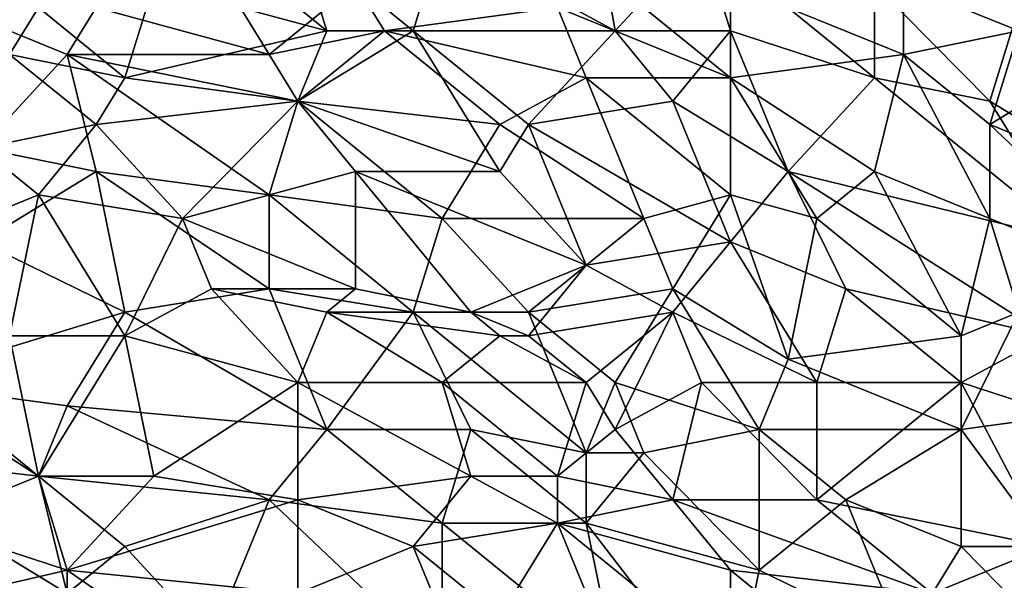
# Model space of a CAD drawing. Extents: x -0.7 to 0.7, y -0.35 to 0.35.
# Tile 106 of 226: x -0.2163 to -0.0859, y -0.2883 to -0.214. Entities that reach past the tile are written whole.
import ezdxf

# ---------------------------------------------------------------- set-up
doc = ezdxf.new("R2010")
doc.units = 0

msp = doc.modelspace()

# ---------------------------------------------------------------- linework, layer by layer
for points in [[(-0.16035, -0.20302, 0.41241), (-0.14126, -0.1937, 0.41241), (-0.13744, -0.21545, 0.41241)], [(-0.13744, -0.21545, 0.41241), (-0.14126, -0.1937, 0.41241), (-0.12598, -0.20302, 0.4124)], [(-0.17562, -0.21545, 0.41241), (-0.19853, -0.20924, 0.4124), (-0.19472, -0.19991, 0.41241)], [(-0.17562, -0.21545, 0.41241), (-0.19472, -0.19991, 0.41241), (-0.17944, -0.20302, 0.4124)], [(-0.16417, -0.21545, 0.41242), (-0.17944, -0.20302, 0.4124), (-0.16035, -0.20302, 0.41241)], [(-0.17562, -0.21545, 0.41241), (-0.17944, -0.20302, 0.4124), (-0.16417, -0.21545, 0.41242)], [(-0.16417, -0.21545, 0.41242), (-0.16035, -0.20302, 0.41241), (-0.13744, -0.21545, 0.41241)], [(-0.13744, -0.21545, 0.41241), (-0.12598, -0.20302, 0.4124), (-0.12216, -0.21545, 0.41241)], [(-0.10307, -0.22167, 0.41242), (-0.12598, -0.20302, 0.4124), (-0.10307, -0.20924, 0.4124)], [(-0.12216, -0.21545, 0.41241), (-0.12598, -0.20302, 0.4124), (-0.10307, -0.22167, 0.41242)], [(-0.24054, -0.21545, 0.41241), (-0.25581, -0.20613, 0.41241), (-0.21381, -0.21234, 0.4124)], [(-0.18326, -0.21856, 0.43708), (-0.1909, -0.20613, 0.43707), (-0.20617, -0.21234, 0.43707)], [(-0.18326, -0.21856, 0.43708), (-0.1718, -0.20924, 0.43708), (-0.1909, -0.20613, 0.43707)], [(-0.08398, -0.21545, 0.43709), (-0.07634, -0.20613, 0.43707), (-0.09925, -0.20924, 0.43711)], [(-0.21381, -0.21234, 0.4124), (-0.19853, -0.20924, 0.4124), (-0.20235, -0.22167, 0.41241)], [(-0.17562, -0.21545, 0.41241), (-0.20235, -0.22167, 0.41241), (-0.19853, -0.20924, 0.4124)], [(-0.18326, -0.21856, 0.43708), (-0.16799, -0.21545, 0.43708), (-0.1718, -0.20924, 0.43708)], [(-0.16799, -0.21545, 0.43708), (-0.14507, -0.21234, 0.43708), (-0.1718, -0.20924, 0.43708)], [(-0.12216, -0.22167, 0.43709), (-0.13744, -0.20924, 0.4371), (-0.14507, -0.21234, 0.43708)], [(-0.12216, -0.22167, 0.43709), (-0.12216, -0.20924, 0.4371), (-0.13744, -0.20924, 0.4371)], [(-0.09925, -0.21856, 0.43711), (-0.09925, -0.20924, 0.43711), (-0.12216, -0.20924, 0.4371)], [(-0.12216, -0.22167, 0.43709), (-0.09925, -0.21856, 0.43711), (-0.12216, -0.20924, 0.4371)], [(-0.0878, -0.22477, 0.41242), (-0.10307, -0.22167, 0.41242), (-0.10307, -0.20924, 0.4124)], [(-0.0878, -0.22477, 0.41242), (-0.10307, -0.20924, 0.4124), (-0.08398, -0.21234, 0.41242)], [(-0.09925, -0.21856, 0.43711), (-0.08398, -0.21545, 0.43709), (-0.09925, -0.20924, 0.43711)], [(-0.24054, -0.21545, 0.41241), (-0.21381, -0.21234, 0.4124), (-0.21763, -0.21856, 0.41241)], [(-0.20999, -0.21856, 0.43708), (-0.20617, -0.21234, 0.43707), (-0.22526, -0.21234, 0.43706)], [(-0.22145, -0.23099, 0.43705), (-0.20999, -0.21856, 0.43708), (-0.22526, -0.21234, 0.43706)], [(-0.21763, -0.21856, 0.41241), (-0.21381, -0.21234, 0.4124), (-0.20235, -0.22167, 0.41241)], [(-0.20999, -0.21856, 0.43708), (-0.18326, -0.21856, 0.43708), (-0.20617, -0.21234, 0.43707)], [(-0.14126, -0.22167, 0.4371), (-0.14507, -0.21234, 0.43708), (-0.16799, -0.21545, 0.43708)], [(-0.14126, -0.22167, 0.4371), (-0.12216, -0.22167, 0.43709), (-0.14507, -0.21234, 0.43708)], [(-0.0878, -0.22477, 0.41242), (-0.08398, -0.21234, 0.41242), (-0.07252, -0.23409, 0.41241)], [(-0.20235, -0.22167, 0.41241), (-0.17562, -0.21545, 0.41241), (-0.17944, -0.22477, 0.41242)], [(-0.17944, -0.22477, 0.43707), (-0.16799, -0.21545, 0.43708), (-0.18326, -0.21856, 0.43708)], [(-0.17944, -0.22477, 0.41242), (-0.17562, -0.21545, 0.41241), (-0.16417, -0.21545, 0.41242)], [(-0.15271, -0.22788, 0.43707), (-0.16799, -0.21545, 0.43708), (-0.17944, -0.22477, 0.43707)], [(-0.15271, -0.23409, 0.41241), (-0.17944, -0.22477, 0.41242), (-0.16417, -0.21545, 0.41242)], [(-0.15271, -0.22788, 0.43707), (-0.14126, -0.22167, 0.4371), (-0.16799, -0.21545, 0.43708)], [(-0.14889, -0.22788, 0.41242), (-0.16417, -0.21545, 0.41242), (-0.13744, -0.21545, 0.41241)], [(-0.15271, -0.23409, 0.41241), (-0.16417, -0.21545, 0.41242), (-0.14889, -0.22788, 0.41242)], [(-0.14889, -0.22788, 0.41242), (-0.13744, -0.21545, 0.41241), (-0.1298, -0.22477, 0.41242)], [(-0.1298, -0.22477, 0.41242), (-0.13744, -0.21545, 0.41241), (-0.12216, -0.21545, 0.41241)], [(-0.11453, -0.23409, 0.4124), (-0.1298, -0.22477, 0.41242), (-0.12216, -0.21545, 0.41241)], [(-0.11453, -0.23409, 0.4124), (-0.12216, -0.21545, 0.41241), (-0.10307, -0.22167, 0.41242)], [(-0.09925, -0.21856, 0.43711), (-0.0878, -0.22788, 0.43711), (-0.08398, -0.21545, 0.43709)], [(-0.0878, -0.22788, 0.43711), (-0.07252, -0.21856, 0.4371), (-0.08398, -0.21545, 0.43709)], [(-0.22145, -0.23099, 0.43705), (-0.20617, -0.23409, 0.43706), (-0.20999, -0.21856, 0.43708)], [(-0.22145, -0.23099, 0.41243), (-0.21763, -0.21856, 0.41241), (-0.20617, -0.22788, 0.41241)], [(-0.20617, -0.22788, 0.41241), (-0.21763, -0.21856, 0.41241), (-0.20235, -0.22167, 0.41241)], [(-0.17944, -0.22477, 0.43707), (-0.18326, -0.21856, 0.43708), (-0.20999, -0.21856, 0.43708)], [(-0.18326, -0.2372, 0.43707), (-0.17944, -0.22477, 0.43707), (-0.20999, -0.21856, 0.43708)], [(-0.18326, -0.2372, 0.43707), (-0.20999, -0.21856, 0.43708), (-0.20617, -0.23409, 0.43706)], [(-0.10307, -0.23409, 0.43711), (-0.09925, -0.21856, 0.43711), (-0.12216, -0.22167, 0.43709)], [(-0.10307, -0.23409, 0.43711), (-0.0878, -0.24031, 0.43709), (-0.09925, -0.21856, 0.43711)], [(-0.0878, -0.24031, 0.43709), (-0.0878, -0.22788, 0.43711), (-0.09925, -0.21856, 0.43711)], [(-0.0878, -0.22788, 0.43711), (-0.06488, -0.2372, 0.4371), (-0.07252, -0.21856, 0.4371)], [(-0.20617, -0.22788, 0.41241), (-0.20235, -0.22167, 0.41241), (-0.17944, -0.22477, 0.41242)], [(-0.15271, -0.22788, 0.43707), (-0.13362, -0.24031, 0.4371), (-0.14126, -0.22167, 0.4371)], [(-0.12216, -0.2372, 0.43709), (-0.12216, -0.22167, 0.43709), (-0.14126, -0.22167, 0.4371)], [(-0.13362, -0.24031, 0.4371), (-0.12216, -0.2372, 0.43709), (-0.14126, -0.22167, 0.4371)], [(-0.11071, -0.24031, 0.43709), (-0.10307, -0.23409, 0.43711), (-0.12216, -0.22167, 0.43709)], [(-0.11071, -0.24031, 0.43709), (-0.12216, -0.22167, 0.43709), (-0.12216, -0.2372, 0.43709)], [(-0.11453, -0.23409, 0.4124), (-0.10307, -0.22167, 0.41242), (-0.07634, -0.24342, 0.41241)], [(-0.10307, -0.22167, 0.41242), (-0.0878, -0.22477, 0.41242), (-0.07634, -0.24342, 0.41241)], [(-0.19472, -0.24031, 0.4124), (-0.20617, -0.22788, 0.41241), (-0.17944, -0.22477, 0.41242)], [(-0.19472, -0.24031, 0.4124), (-0.17944, -0.22477, 0.41242), (-0.1718, -0.23409, 0.41241)], [(-0.16035, -0.24031, 0.43706), (-0.17944, -0.22477, 0.43707), (-0.18326, -0.2372, 0.43707)], [(-0.1718, -0.23409, 0.41241), (-0.17944, -0.22477, 0.41242), (-0.15271, -0.23409, 0.41241)], [(-0.16035, -0.24031, 0.43706), (-0.15271, -0.22788, 0.43707), (-0.17944, -0.22477, 0.43707)], [(-0.14889, -0.22788, 0.41242), (-0.1298, -0.22477, 0.41242), (-0.12216, -0.24342, 0.4124)], [(-0.12216, -0.24342, 0.4124), (-0.1298, -0.22477, 0.41242), (-0.11453, -0.23409, 0.4124)], [(-0.07634, -0.24342, 0.41241), (-0.0878, -0.22477, 0.41242), (-0.07252, -0.23409, 0.41241)], [(-0.21381, -0.2372, 0.4124), (-0.22145, -0.23099, 0.41243), (-0.20617, -0.22788, 0.41241)], [(-0.21381, -0.2372, 0.4124), (-0.20617, -0.22788, 0.41241), (-0.19472, -0.24031, 0.4124)], [(-0.16035, -0.24031, 0.43706), (-0.13362, -0.24031, 0.4371), (-0.15271, -0.22788, 0.43707)], [(-0.14126, -0.24652, 0.4124), (-0.15271, -0.23409, 0.41241), (-0.14889, -0.22788, 0.41242)], [(-0.14126, -0.24652, 0.4124), (-0.14889, -0.22788, 0.41242), (-0.12216, -0.24342, 0.4124)], [(-0.06488, -0.24963, 0.4371), (-0.06488, -0.2372, 0.4371), (-0.0878, -0.22788, 0.43711)], [(-0.0878, -0.24031, 0.43709), (-0.06488, -0.24963, 0.4371), (-0.0878, -0.22788, 0.43711)], [(-0.22908, -0.24342, 0.41241), (-0.22145, -0.23099, 0.41243), (-0.21381, -0.2372, 0.4124)], [(-0.22145, -0.24342, 0.43706), (-0.20617, -0.23409, 0.43706), (-0.22145, -0.23099, 0.43705)], [(-0.20235, -0.25274, 0.43706), (-0.20617, -0.23409, 0.43706), (-0.22145, -0.24342, 0.43706)], [(-0.18326, -0.24963, 0.43708), (-0.18326, -0.2372, 0.43707), (-0.20617, -0.23409, 0.43706)], [(-0.20235, -0.25274, 0.43706), (-0.18326, -0.24963, 0.43708), (-0.20617, -0.23409, 0.43706)], [(-0.19472, -0.24031, 0.4124), (-0.1718, -0.23409, 0.41241), (-0.1718, -0.24963, 0.4124)], [(-0.1718, -0.23409, 0.41241), (-0.15271, -0.23409, 0.41241), (-0.14126, -0.24652, 0.4124)], [(-0.15653, -0.25274, 0.41241), (-0.1718, -0.24963, 0.4124), (-0.1718, -0.23409, 0.41241)], [(-0.15653, -0.25274, 0.41241), (-0.1718, -0.23409, 0.41241), (-0.14126, -0.24652, 0.4124)], [(-0.10689, -0.24963, 0.4124), (-0.12216, -0.24342, 0.4124), (-0.11453, -0.23409, 0.4124)], [(-0.08016, -0.25585, 0.41241), (-0.11453, -0.23409, 0.4124), (-0.07634, -0.24342, 0.41241)], [(-0.10689, -0.24963, 0.4124), (-0.11453, -0.23409, 0.4124), (-0.08016, -0.25585, 0.41241)], [(-0.09161, -0.25585, 0.43709), (-0.10307, -0.23409, 0.43711), (-0.11071, -0.24031, 0.43709)], [(-0.09161, -0.25585, 0.43709), (-0.0878, -0.24031, 0.43709), (-0.10307, -0.23409, 0.43711)], [(-0.21763, -0.25585, 0.41242), (-0.22908, -0.24342, 0.41241), (-0.21381, -0.2372, 0.4124)], [(-0.20235, -0.25585, 0.41241), (-0.21763, -0.25585, 0.41242), (-0.21381, -0.2372, 0.4124)], [(-0.20235, -0.25585, 0.41241), (-0.21381, -0.2372, 0.4124), (-0.19472, -0.24031, 0.4124)], [(-0.16417, -0.25274, 0.43708), (-0.16035, -0.24031, 0.43706), (-0.18326, -0.2372, 0.43707)], [(-0.18326, -0.24963, 0.43708), (-0.16417, -0.25274, 0.43708), (-0.18326, -0.2372, 0.43707)], [(-0.1298, -0.24963, 0.43709), (-0.12216, -0.2372, 0.43709), (-0.13362, -0.24031, 0.4371)], [(-0.1298, -0.24963, 0.43709), (-0.11453, -0.25895, 0.43709), (-0.12216, -0.2372, 0.43709)], [(-0.11453, -0.25895, 0.43709), (-0.11071, -0.24031, 0.43709), (-0.12216, -0.2372, 0.43709)], [(-0.1909, -0.24963, 0.41239), (-0.20235, -0.25585, 0.41241), (-0.19472, -0.24031, 0.4124)], [(-0.1909, -0.24963, 0.41239), (-0.19472, -0.24031, 0.4124), (-0.1718, -0.24963, 0.4124)], [(-0.14889, -0.25274, 0.43708), (-0.16035, -0.24031, 0.43706), (-0.16417, -0.25274, 0.43708)], [(-0.14889, -0.25274, 0.43708), (-0.13362, -0.24031, 0.4371), (-0.16035, -0.24031, 0.43706)], [(-0.14889, -0.25274, 0.43708), (-0.1298, -0.24963, 0.43709), (-0.13362, -0.24031, 0.4371)], [(-0.11453, -0.25895, 0.43709), (-0.09161, -0.25585, 0.43709), (-0.11071, -0.24031, 0.43709)], [(-0.09161, -0.25585, 0.43709), (-0.08398, -0.25274, 0.43711), (-0.0878, -0.24031, 0.43709)], [(-0.08398, -0.25274, 0.43711), (-0.06488, -0.24963, 0.4371), (-0.0878, -0.24031, 0.43709)], [(-0.2329, -0.26206, 0.43707), (-0.20235, -0.25274, 0.43706), (-0.22145, -0.24342, 0.43706)], [(-0.1298, -0.25274, 0.41238), (-0.14126, -0.24652, 0.4124), (-0.12216, -0.24342, 0.4124)], [(-0.1298, -0.25274, 0.41238), (-0.12216, -0.24342, 0.4124), (-0.11071, -0.26206, 0.41241)], [(-0.11071, -0.26206, 0.41241), (-0.12216, -0.24342, 0.4124), (-0.10689, -0.24963, 0.4124)], [(-0.14889, -0.25585, 0.41239), (-0.15653, -0.25274, 0.41241), (-0.14126, -0.24652, 0.4124)], [(-0.14889, -0.25585, 0.41239), (-0.14126, -0.24652, 0.4124), (-0.1298, -0.25274, 0.41238)], [(-0.20235, -0.25274, 0.43706), (-0.17562, -0.26827, 0.43707), (-0.18326, -0.24963, 0.43708)], [(-0.17944, -0.26206, 0.4124), (-0.20235, -0.25585, 0.41241), (-0.1909, -0.24963, 0.41239)], [(-0.1909, -0.24963, 0.41239), (-0.1718, -0.24963, 0.4124), (-0.17562, -0.25274, 0.41239)], [(-0.17944, -0.26206, 0.4124), (-0.1909, -0.24963, 0.41239), (-0.17562, -0.25274, 0.41239)], [(-0.17562, -0.26827, 0.43707), (-0.16417, -0.25274, 0.43708), (-0.18326, -0.24963, 0.43708)], [(-0.17562, -0.25274, 0.41239), (-0.1718, -0.24963, 0.4124), (-0.15653, -0.25274, 0.41241)], [(-0.13744, -0.26206, 0.43708), (-0.1298, -0.24963, 0.43709), (-0.14889, -0.25274, 0.43708)], [(-0.13744, -0.26206, 0.43708), (-0.11834, -0.26827, 0.43707), (-0.1298, -0.24963, 0.43709)], [(-0.11834, -0.26827, 0.43707), (-0.11453, -0.25895, 0.43709), (-0.1298, -0.24963, 0.43709)], [(-0.09161, -0.26206, 0.41241), (-0.11071, -0.26206, 0.41241), (-0.10689, -0.24963, 0.4124)], [(-0.09161, -0.26206, 0.41241), (-0.10689, -0.24963, 0.4124), (-0.08016, -0.25585, 0.41241)], [(-0.20999, -0.26517, 0.43705), (-0.20235, -0.25274, 0.43706), (-0.2329, -0.26206, 0.43707)], [(-0.20999, -0.26517, 0.43705), (-0.17562, -0.26827, 0.43707), (-0.20235, -0.25274, 0.43706)], [(-0.17944, -0.26206, 0.4124), (-0.17562, -0.25274, 0.41239), (-0.16035, -0.26206, 0.41241)], [(-0.15271, -0.25585, 0.41242), (-0.17562, -0.25274, 0.41239), (-0.15653, -0.25274, 0.41241)], [(-0.16035, -0.26206, 0.41241), (-0.17562, -0.25274, 0.41239), (-0.15271, -0.25585, 0.41242)], [(-0.15653, -0.26827, 0.43706), (-0.16417, -0.25274, 0.43708), (-0.17562, -0.26827, 0.43707)], [(-0.16417, -0.25274, 0.43708), (-0.14126, -0.27138, 0.43708), (-0.14889, -0.25274, 0.43708)], [(-0.15653, -0.26827, 0.43706), (-0.14126, -0.27138, 0.43708), (-0.16417, -0.25274, 0.43708)], [(-0.15271, -0.25585, 0.41242), (-0.15653, -0.25274, 0.41241), (-0.14889, -0.25585, 0.41239)], [(-0.14126, -0.26206, 0.41238), (-0.14889, -0.25585, 0.41239), (-0.1298, -0.25274, 0.41238)], [(-0.13744, -0.26206, 0.43708), (-0.14889, -0.25274, 0.43708), (-0.14126, -0.27138, 0.43708)], [(-0.14126, -0.26206, 0.41238), (-0.1298, -0.25274, 0.41238), (-0.13744, -0.26827, 0.41238)], [(-0.13744, -0.26827, 0.41238), (-0.1298, -0.25274, 0.41238), (-0.12598, -0.26206, 0.41239)], [(-0.12598, -0.26206, 0.41239), (-0.1298, -0.25274, 0.41238), (-0.11071, -0.26206, 0.41241)], [(-0.09161, -0.26827, 0.43709), (-0.0687, -0.26517, 0.43709), (-0.08398, -0.25274, 0.43711)], [(-0.09161, -0.26827, 0.43709), (-0.08398, -0.25274, 0.43711), (-0.09161, -0.25585, 0.43709)], [(-0.22908, -0.26206, 0.41241), (-0.21763, -0.25585, 0.41242), (-0.21381, -0.27449, 0.41239)], [(-0.21381, -0.27449, 0.41239), (-0.21763, -0.25585, 0.41242), (-0.20235, -0.25585, 0.41241)], [(-0.21381, -0.27449, 0.41239), (-0.20235, -0.25585, 0.41241), (-0.19853, -0.27449, 0.4124)], [(-0.19853, -0.27449, 0.4124), (-0.20235, -0.25585, 0.41241), (-0.17944, -0.26206, 0.4124)], [(-0.14126, -0.26206, 0.41238), (-0.16035, -0.26206, 0.41241), (-0.15271, -0.25585, 0.41242)], [(-0.14126, -0.26206, 0.41238), (-0.15271, -0.25585, 0.41242), (-0.14889, -0.25585, 0.41239)], [(-0.09161, -0.26827, 0.43709), (-0.09161, -0.25585, 0.43709), (-0.11453, -0.25895, 0.43709)], [(-0.07252, -0.26827, 0.4124), (-0.09161, -0.26206, 0.41241), (-0.08016, -0.25585, 0.41241)], [(-0.09161, -0.26827, 0.43709), (-0.11453, -0.25895, 0.43709), (-0.11834, -0.26827, 0.43707)], [(-0.24054, -0.27138, 0.43704), (-0.21381, -0.27449, 0.43705), (-0.2329, -0.26206, 0.43707)], [(-0.2329, -0.26206, 0.43707), (-0.21381, -0.27449, 0.43705), (-0.20999, -0.26517, 0.43705)], [(-0.22908, -0.2807, 0.41243), (-0.22908, -0.26206, 0.41241), (-0.21381, -0.27449, 0.41239)], [(-0.19853, -0.27449, 0.4124), (-0.17944, -0.26206, 0.4124), (-0.17944, -0.2776, 0.41239)], [(-0.15653, -0.27449, 0.41241), (-0.17944, -0.26206, 0.4124), (-0.16035, -0.26206, 0.41241)], [(-0.17944, -0.2776, 0.41239), (-0.17944, -0.26206, 0.4124), (-0.15653, -0.27449, 0.41241)], [(-0.16035, -0.26206, 0.41241), (-0.14126, -0.26206, 0.41238), (-0.14507, -0.27449, 0.4124)], [(-0.15653, -0.27449, 0.41241), (-0.16035, -0.26206, 0.41241), (-0.14507, -0.27449, 0.4124)], [(-0.14507, -0.27449, 0.4124), (-0.14126, -0.26206, 0.41238), (-0.13744, -0.26827, 0.41238)], [(-0.14126, -0.27138, 0.43708), (-0.13362, -0.27138, 0.43708), (-0.13744, -0.26206, 0.43708)], [(-0.13362, -0.27138, 0.43708), (-0.11834, -0.26827, 0.43707), (-0.13744, -0.26206, 0.43708)], [(-0.1298, -0.2776, 0.4124), (-0.13744, -0.26827, 0.41238), (-0.12598, -0.26206, 0.41239)], [(-0.1298, -0.2776, 0.4124), (-0.12598, -0.26206, 0.41239), (-0.11071, -0.2776, 0.4124)], [(-0.11071, -0.2776, 0.4124), (-0.12598, -0.26206, 0.41239), (-0.11071, -0.26206, 0.41241)], [(-0.11071, -0.2776, 0.4124), (-0.11071, -0.26206, 0.41241), (-0.09161, -0.26206, 0.41241)], [(-0.11071, -0.2776, 0.4124), (-0.09161, -0.26206, 0.41241), (-0.08016, -0.28381, 0.41242)], [(-0.07252, -0.26827, 0.4124), (-0.08016, -0.28381, 0.41242), (-0.09161, -0.26206, 0.41241)], [(-0.21381, -0.27449, 0.43705), (-0.18326, -0.2776, 0.43706), (-0.20999, -0.26517, 0.43705)], [(-0.18326, -0.2776, 0.43706), (-0.17562, -0.26827, 0.43707), (-0.20999, -0.26517, 0.43705)], [(-0.08016, -0.28381, 0.43706), (-0.0687, -0.26517, 0.43709), (-0.09161, -0.26827, 0.43709)], [(-0.18326, -0.2776, 0.43706), (-0.16035, -0.2807, 0.43706), (-0.17562, -0.26827, 0.43707)], [(-0.17562, -0.26827, 0.43707), (-0.16035, -0.2807, 0.43706), (-0.15653, -0.26827, 0.43706)], [(-0.16035, -0.2807, 0.43706), (-0.14126, -0.2807, 0.43709), (-0.15653, -0.26827, 0.43706)], [(-0.14126, -0.2807, 0.43709), (-0.14126, -0.27138, 0.43708), (-0.15653, -0.26827, 0.43706)], [(-0.14507, -0.27449, 0.4124), (-0.13744, -0.26827, 0.41238), (-0.1298, -0.2776, 0.4124)], [(-0.11834, -0.28692, 0.43708), (-0.11834, -0.26827, 0.43707), (-0.13362, -0.27138, 0.43708)], [(-0.10689, -0.2776, 0.43709), (-0.09161, -0.26827, 0.43709), (-0.11834, -0.26827, 0.43707)], [(-0.11834, -0.28692, 0.43708), (-0.10689, -0.2776, 0.43709), (-0.11834, -0.26827, 0.43707)], [(-0.10689, -0.2776, 0.43709), (-0.09161, -0.28381, 0.43707), (-0.09161, -0.26827, 0.43709)], [(-0.09161, -0.28381, 0.43707), (-0.08016, -0.28381, 0.43706), (-0.09161, -0.26827, 0.43709)], [(-0.20999, -0.29003, 0.43704), (-0.21381, -0.27449, 0.43705), (-0.24054, -0.27138, 0.43704)], [(-0.22908, -0.29313, 0.43704), (-0.20999, -0.29003, 0.43704), (-0.24054, -0.27138, 0.43704)], [(-0.14126, -0.2807, 0.43709), (-0.13362, -0.27138, 0.43708), (-0.14126, -0.27138, 0.43708)], [(-0.14126, -0.2807, 0.43709), (-0.11834, -0.28692, 0.43708), (-0.13362, -0.27138, 0.43708)], [(-0.20999, -0.28692, 0.41241), (-0.22908, -0.2807, 0.41243), (-0.21381, -0.27449, 0.41239)], [(-0.20235, -0.28381, 0.43705), (-0.18326, -0.2776, 0.43706), (-0.21381, -0.27449, 0.43705)], [(-0.20999, -0.28692, 0.41241), (-0.21381, -0.27449, 0.41239), (-0.19853, -0.27449, 0.4124)], [(-0.20999, -0.29003, 0.43704), (-0.20235, -0.28381, 0.43705), (-0.21381, -0.27449, 0.43705)], [(-0.20999, -0.28692, 0.41241), (-0.19853, -0.27449, 0.4124), (-0.17944, -0.2776, 0.41239)], [(-0.16417, -0.28381, 0.41241), (-0.17944, -0.2776, 0.41239), (-0.15653, -0.27449, 0.41241)], [(-0.16417, -0.28381, 0.41241), (-0.15653, -0.27449, 0.41241), (-0.14507, -0.2807, 0.41239)], [(-0.14507, -0.2807, 0.41239), (-0.15653, -0.27449, 0.41241), (-0.14507, -0.27449, 0.4124)], [(-0.1298, -0.2776, 0.4124), (-0.14507, -0.2807, 0.41239), (-0.14507, -0.27449, 0.4124)], [(-0.17944, -0.29003, 0.4124), (-0.20999, -0.28692, 0.41241), (-0.17944, -0.2776, 0.41239)], [(-0.1909, -0.29624, 0.43706), (-0.18326, -0.2776, 0.43706), (-0.20235, -0.28381, 0.43705)], [(-0.1909, -0.29624, 0.43706), (-0.16035, -0.29935, 0.43707), (-0.18326, -0.2776, 0.43706)], [(-0.16035, -0.29935, 0.43707), (-0.16035, -0.2807, 0.43706), (-0.18326, -0.2776, 0.43706)], [(-0.17944, -0.29003, 0.4124), (-0.17944, -0.2776, 0.41239), (-0.16417, -0.28381, 0.41241)], [(-0.14507, -0.2807, 0.41239), (-0.1298, -0.2776, 0.4124), (-0.12216, -0.28692, 0.4124)], [(-0.1298, -0.2776, 0.4124), (-0.11071, -0.2776, 0.4124), (-0.09543, -0.29003, 0.41239)], [(-0.12216, -0.28692, 0.4124), (-0.1298, -0.2776, 0.4124), (-0.09543, -0.29003, 0.41239)], [(-0.11834, -0.28692, 0.43708), (-0.09925, -0.29624, 0.4371), (-0.10689, -0.2776, 0.43709)], [(-0.09543, -0.29003, 0.41239), (-0.11071, -0.2776, 0.4124), (-0.08016, -0.28381, 0.41242)], [(-0.09925, -0.29624, 0.4371), (-0.09161, -0.28381, 0.43707), (-0.10689, -0.2776, 0.43709)], [(-0.23672, -0.29313, 0.41244), (-0.22908, -0.2807, 0.41243), (-0.20999, -0.28692, 0.41241)], [(-0.15271, -0.29313, 0.41239), (-0.16417, -0.28381, 0.41241), (-0.14507, -0.2807, 0.41239)], [(-0.13744, -0.29935, 0.43708), (-0.14126, -0.2807, 0.43709), (-0.16035, -0.2807, 0.43706)], [(-0.16035, -0.29935, 0.43707), (-0.13744, -0.29935, 0.43708), (-0.16035, -0.2807, 0.43706)], [(-0.15271, -0.29313, 0.41239), (-0.14507, -0.2807, 0.41239), (-0.13744, -0.29935, 0.41237)], [(-0.12216, -0.29935, 0.41238), (-0.14507, -0.2807, 0.41239), (-0.12216, -0.28692, 0.4124)], [(-0.13744, -0.29935, 0.41237), (-0.14507, -0.2807, 0.41239), (-0.12216, -0.29935, 0.41238)], [(-0.12216, -0.30556, 0.43707), (-0.11834, -0.28692, 0.43708), (-0.14126, -0.2807, 0.43709)], [(-0.13744, -0.29935, 0.43708), (-0.12216, -0.30556, 0.43707), (-0.14126, -0.2807, 0.43709)], [(-0.1909, -0.29624, 0.43706), (-0.20235, -0.28381, 0.43705), (-0.20999, -0.29003, 0.43704)], [(-0.16035, -0.29313, 0.41239), (-0.17944, -0.29003, 0.4124), (-0.16417, -0.28381, 0.41241)], [(-0.16035, -0.29313, 0.41239), (-0.16417, -0.28381, 0.41241), (-0.15271, -0.29313, 0.41239)], [(-0.07634, -0.29935, 0.43707), (-0.09161, -0.28381, 0.43707), (-0.09925, -0.29624, 0.4371)], [(-0.07252, -0.29313, 0.41241), (-0.09543, -0.29003, 0.41239), (-0.08016, -0.28381, 0.41242)], [(-0.07634, -0.29935, 0.43707), (-0.08016, -0.28381, 0.43706), (-0.09161, -0.28381, 0.43707)], [(-0.23672, -0.29313, 0.41244), (-0.20999, -0.28692, 0.41241), (-0.20999, -0.29935, 0.4124)], [(-0.18326, -0.30556, 0.41239), (-0.20999, -0.28692, 0.41241), (-0.17944, -0.29003, 0.4124)], [(-0.20999, -0.29935, 0.4124), (-0.20999, -0.28692, 0.41241), (-0.18326, -0.30556, 0.41239)], [(-0.10307, -0.30246, 0.41238), (-0.12216, -0.28692, 0.4124), (-0.09543, -0.29003, 0.41239)], [(-0.12216, -0.30556, 0.43707), (-0.09925, -0.29624, 0.4371), (-0.11834, -0.28692, 0.43708)], [(-0.10307, -0.30246, 0.41238), (-0.12216, -0.29935, 0.41238), (-0.12216, -0.28692, 0.4124)]]:
    msp.add_3dface(points)

doc.saveas('drawing.dxf')
